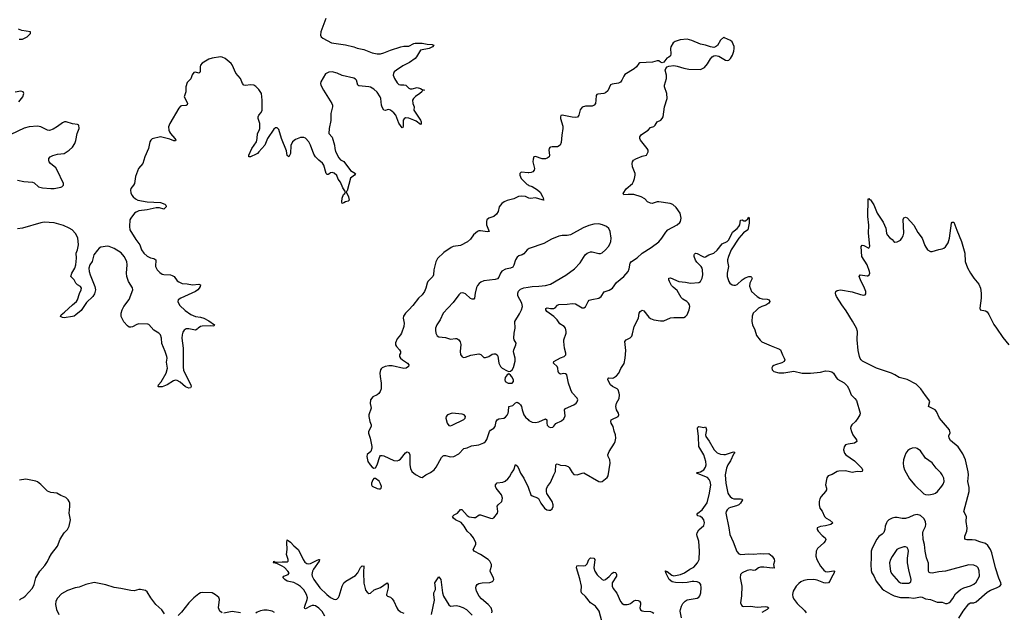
# Model space of a CAD drawing. Header units: inches. Extents: x 884691 to 1028259, y 526745 to 653629.
# Tile 166 of 241: x 993898 to 1005717, y 597317 to 604436. Entities that reach past the tile are written whole.
import ezdxf

# ---------------------------------------------------------------- set-up
doc = ezdxf.new("R2010")
doc.units = ezdxf.units.IN
doc.header["$MEASUREMENT"] = 0
for name, color, linetype in [('A9599', 7, 'Continuous'), ('A9690', 7, 'Continuous'), ('B0509', 7, 'Continuous'), ('B0600', 7, 'Continuous')]:
    doc.layers.add(name, color=color, linetype=linetype)

msp = doc.modelspace()

# ---------------------------------------------------------------- linework, layer by layer
at = {"layer": 'A9599', "color": 6}
for points, elevation in [([(998236, 600000), (998227, 599970), (998210, 599944), (998190, 599928), (998136, 599904), (998110, 599870), (998106, 599826), (998114, 599790), (998115, 599770), (998090, 599690), (998088, 599670), (998101, 599610), (998118, 599570), (998117, 599550), (998084, 599490), (998084, 599470), (998104, 599410), (998125, 599310), (998125, 599290), (998111, 599250), (998068, 599212), (998063, 599190), (998076, 599130), (998104, 599090), (998130, 599062), (998150, 599048), (998170, 599051), (998190, 599087), (998223, 599190), (998230, 599199), (998250, 599202), (998270, 599198), (998390, 599139), (998430, 599138), (998450, 599144), (998470, 599158), (998528, 599232), (998550, 599243), (998570, 599237), (998582, 599210), (998582, 599090), (998590, 599045), (998607, 599010), (998650, 598974), (998710, 598942), (998730, 598938), (998774, 598970), (998830, 598998), (998872, 599028), (998898, 599062), (998962, 599178), (998982, 599198), (998990, 599202), (999010, 599202), (999070, 599184), (999110, 599188), (999170, 599220), (999230, 599283), (999270, 599292), (999322, 599318), (999410, 599328), (999470, 599353), (999489, 599371), (999505, 599395), (999537, 599490), (999550, 599506), (999589, 599531), (999604, 599550), (999617, 599610), (999629, 599630), (999650, 599642), (999710, 599649), (999730, 599661), (999750, 599684), (999760, 599710), (999766, 599730), (999771, 599789), (999818, 599802), (999850, 599833), (999870, 599842), (999890, 599831), (999909, 599810), (999921, 599790), (999928, 599750), (999951, 599690), (999970, 599660), (1000000, 599633)], 2300), ([(999567, 597310), (999569, 597330), (999556, 597370), (999521, 597410), (999440, 597480), (999412, 597512), (999381, 597570), (999374, 597610), (999376, 597630), (999388, 597650), (999410, 597664), (999448, 597672), (999543, 597677), (999572, 597688), (999583, 597697), (999591, 597710), (999587, 597730), (999553, 597790), (999547, 597810), (999548, 597832), (999562, 597870), (999560, 597890), (999540, 597930), (999520, 597950), (999431, 598011), (999353, 598053), (999342, 598070), (999375, 598130), (999375, 598150), (999345, 598210), (999314, 598250), (999270, 598291), (999233, 598353), (999197, 598397), (999130, 598430), (999105, 598450), (999092, 598470), (999112, 598488), (999154, 598510), (999190, 598553), (999207, 598553), (999270, 598480), (999294, 598466), (999350, 598455), (999370, 598456), (999412, 598488), (999430, 598487), (999550, 598447), (999570, 598445), (999590, 598453), (999634, 598510), (999638, 598530), (999629, 598591), (999641, 598610), (999685, 598650), (999693, 598687), (999680, 598730), (999617, 598810), (999610, 598830), (999610, 598850), (999629, 598871), (999699, 598881), (999726, 598894), (999759, 598921), (999777, 598943), (999801, 598990), (999830, 599030), (999850, 599093), (999870, 599075), (999887, 599050), (999910, 598987), (999950, 598930), (1000000, 598822)], 2200), ([(993895, 597465), (993910, 597480), (993945, 597495), (993965, 597510), (994050, 597608), (994071, 597650), (994093, 597730), (994114, 597770), (994139, 597810), (994199, 597881), (994232, 597928), (994251, 597970), (994281, 598019), (994352, 598110), (994383, 598197), (994432, 598270), (994470, 598312), (994491, 598351), (994506, 598430), (994492, 598510), (994500, 598590), (994499, 598630), (994493, 598650), (994480, 598670), (994450, 598696), (994390, 598722), (994343, 598750), (994270, 598757), (994230, 598773), (994150, 598853), (994110, 598884), (994090, 598894), (993970, 598916), (993894, 598906)], 2300), ([(997562, 597270), (997530, 597325), (997490, 597368), (997450, 597394), (997430, 597400), (997410, 597399), (997388, 597392), (997330, 597360), (997322, 597362), (997316, 597370), (997319, 597390), (997348, 597470), (997351, 597490), (997342, 597530), (997310, 597588), (997270, 597628), (997233, 597653), (997190, 597674), (997110, 597693), (997079, 597710), (997062, 597730), (997062, 597738), (997067, 597750), (997122, 597770), (997131, 597790), (997118, 597810), (997076, 597856), (997050, 597872), (996985, 597905), (996939, 597910), (996946, 597914), (996950, 597930), (996962, 597922), (996990, 597918), (997050, 597924), (997110, 597922), (997122, 597930), (997121, 597950), (997101, 598010), (997108, 598072), (997103, 598157), (997110, 598188), (997150, 598160), (997190, 598116), (997242, 598070), (997270, 598021), (997299, 597950), (997321, 597921), (997344, 597904), (997370, 597898), (997390, 597902), (997470, 597945), (997490, 597952), (997496, 597950), (997493, 597930), (997425, 597835), (997412, 597810), (997404, 597770), (997408, 597750), (997429, 597710), (997500, 597610), (997583, 597530), (997630, 597497), (997670, 597475), (997690, 597473), (997703, 597477), (997723, 597497), (997732, 597512), (997767, 597630), (997790, 597670), (997812, 597690), (997930, 597760), (997955, 597790), (997990, 597854), (998010, 597875), (998028, 597872), (998030, 597876), (998025, 597795), (998028, 597668), (998043, 597603), (998050, 597585), (998070, 597558), (998090, 597544), (998110, 597549), (998153, 597587), (998230, 597615), (998311, 597671), (998320, 597650), (998320, 597610), (998300, 597530), (998303, 597523), (998312, 597512), (998350, 597498), (998370, 597481), (998390, 597451), (998425, 597370), (998438, 597350), (998470, 597324), (998510, 597305)], 2200), ([(998840, 597290), (998876, 597464), (998868, 597530), (998870, 597550), (998888, 597590), (998891, 597610), (998882, 597670), (998930, 597742), (998953, 597710), (998975, 597550), (998986, 597510), (999050, 597406), (999070, 597392), (999142, 597398), (999172, 597392), (999216, 597376), (999260, 597350), (999330, 597283)], 2200), ([(995638, 597298), (995606, 597346), (995534, 597410), (995474, 597490), (995430, 597563), (995410, 597578), (995390, 597585), (995350, 597590), (995330, 597590), (995270, 597576), (995230, 597581), (995110, 597605), (995030, 597614), (994930, 597646), (994790, 597674), (994690, 597650), (994610, 597618), (994565, 597610), (994470, 597581), (994401, 597539), (994350, 597487), (994332, 597450), (994329, 597410), (994338, 597350), (994369, 597290)], 2300), ([(996330, 597311), (996302, 597330), (996285, 597370), (996298, 597470), (996290, 597494), (996250, 597526), (996210, 597550), (996090, 597557), (996070, 597553), (996050, 597541), (995987, 597493), (995928, 597432), (995842, 597318), (995802, 597278)], 2300), ([(996550, 597311), (996450, 597325), (996350, 597308)], 2300), ([(996955, 597315), (996930, 597330), (996870, 597343), (996830, 597343), (996790, 597335), (996750, 597320), (996732, 597308)], 2300)]:
    msp.add_lwpolyline(points, dxfattribs=dict(at, elevation=elevation))
for points, elevation in [([(999090, 599708), (999033, 599690), (999017, 599670), (999015, 599650), (999028, 599590), (999050, 599561), (999070, 599558), (999090, 599564), (999230, 599634), (999245, 599650), (999249, 599670), (999235, 599690), (999210, 599698)], 2400), ([(998150, 598925), (998137, 598910), (998122, 598870), (998121, 598850), (998130, 598831), (998190, 598804), (998210, 598799), (998230, 598802), (998238, 598810), (998240, 598830), (998230, 598859), (998212, 598892), (998170, 598924)], 2300)]:
    msp.add_lwpolyline(points, close=True, dxfattribs=dict(at, elevation=elevation))
at = {"layer": 'A9690', "color": 6}
for points, elevation in [([(997571, 604449), (997513, 604290), (997508, 604250), (997518, 604230), (997535, 604215), (997639, 604159), (997810, 604133), (997910, 604110), (997950, 604096), (998030, 604079), (998130, 604037), (998190, 604025), (998230, 604027), (998270, 604036), (998350, 604069), (998472, 604110), (998510, 604118), (998570, 604118), (998630, 604150), (998647, 604153), (998730, 604154), (998790, 604141), (998850, 604140), (998870, 604130), (998855, 604110), (998812, 604090), (998710, 604071), (998663, 603990), (998645, 603970), (998578, 603922), (998497, 603883), (998420, 603830), (998395, 603810), (998385, 603790), (998383, 603770), (998398, 603730), (998430, 603678), (998450, 603658), (998470, 603653), (998510, 603655), (998535, 603650), (998570, 603614), (998587, 603607), (998610, 603607), (998670, 603620), (998711, 603610), (998730, 603597), (998758, 603590), (998735, 603585), (998726, 603570), (998703, 603550), (998648, 603512), (998626, 603490), (998615, 603470), (998619, 603430), (998633, 603390), (998628, 603350), (998709, 603230), (998716, 603210), (998716, 603190), (998710, 603177), (998658, 603218), (998631, 603231), (998570, 603253), (998530, 603256), (998513, 603247), (998501, 603230), (998501, 603159), (998497, 603143), (998490, 603138), (998450, 603194), (998413, 603290), (998390, 603319), (998350, 603351), (998330, 603358), (998310, 603355), (998290, 603345), (998270, 603350), (998250, 603384), (998243, 603410), (998233, 603490), (998226, 603510), (998190, 603567), (998150, 603600), (998110, 603624), (998090, 603631), (997970, 603640), (997958, 603650), (997939, 603710), (997930, 603722), (997910, 603735), (997770, 603765), (997710, 603792), (997650, 603809), (997610, 603807), (997570, 603787), (997512, 603690), (997508, 603670), (997513, 603650), (997544, 603590), (997644, 603430), (997651, 603410), (997651, 603390), (997634, 603310), (997634, 603226), (997611, 603130), (997609, 603070), (997650, 603026), (997676, 602930), (997680, 602890), (997690, 602852), (997730, 602775), (997750, 602754), (997790, 602732), (997870, 602624), (997929, 602590), (997917, 602570), (997867, 602533), (997830, 602379), (997816, 602370), (997846, 602310), (997853, 602267), (997842, 602258), (997810, 602250), (997790, 602236), (997770, 602230), (997764, 602250), (997768, 602292), (997785, 602335), (997799, 602350), (997807, 602370), (997775, 602415), (997750, 602486), (997722, 602522), (997704, 602564), (997673, 602593), (997650, 602602), (997630, 602596), (997610, 602579), (997602, 602578), (997590, 602578), (997578, 602590), (997550, 602690), (997533, 602713), (997489, 602749), (997449, 602790), (997430, 602822), (997390, 602930), (997370, 602970), (997330, 603012), (997310, 603021), (997270, 603019), (997210, 602997), (997174, 602970), (997154, 602926), (997149, 602830), (997130, 602790), (997110, 602806), (997099, 602859), (997042, 603010), (997010, 603117), (996990, 603139), (996970, 603138), (996950, 603122), (996873, 603010), (996842, 602930), (996770, 602849), (996752, 602830), (996738, 602822), (996670, 602788), (996647, 602787), (996649, 602810), (996686, 602890), (996740, 602970), (996750, 603010), (996751, 603069), (996774, 603106), (996781, 603130), (996780, 603190), (996759, 603250), (996759, 603270), (996768, 603290), (996798, 603322), (996809, 603350), (996810, 603470), (996800, 603550), (996770, 603597), (996734, 603634), (996710, 603649), (996670, 603655), (996610, 603645), (996588, 603650), (996571, 603671), (996549, 603730), (996492, 603792), (996450, 603895), (996437, 603910), (996363, 603970), (996330, 603986), (996310, 603988), (996210, 603972), (996170, 603961), (996088, 603912), (996069, 603890), (996063, 603870), (996065, 603815), (996060, 603800), (996050, 603793), (996010, 603806), (995990, 603803), (995970, 603774), (995953, 603727), (995910, 603682), (995893, 603630), (995894, 603570), (995871, 603510), (995905, 603450), (995911, 603430), (995908, 603412), (995895, 603405), (995840, 603400), (995830, 603396), (995810, 603375), (995700, 603190), (995685, 603150), (995688, 603110), (995696, 603090), (995709, 603069), (995762, 603010), (995772, 602990), (995770, 602979), (995750, 602981), (995702, 603002), (995590, 603030), (995490, 603004), (995472, 602988), (995461, 602970), (995443, 602890), (995399, 602790), (995377, 602710), (995324, 602650), (995288, 602552), (995276, 602470), (995265, 602450), (995231, 602410), (995227, 602390), (995230, 602355), (995242, 602330), (995259, 602310), (995286, 602286), (995317, 602270), (995430, 602249), (995590, 602242), (995640, 602220), (995653, 602210), (995656, 602190), (995630, 602158), (995576, 602176), (995537, 602177), (995430, 602151), (995330, 602138), (995295, 602125), (995276, 602110), (995231, 602050), (995221, 602030), (995215, 601950), (995221, 601910), (995290, 601797), (995341, 601730), (995362, 601670), (995387, 601630), (995430, 601595), (995470, 601577), (995508, 601568), (995531, 601551), (995530, 601470), (995550, 601430), (995580, 601400), (995610, 601381), (995630, 601375), (995710, 601370), (995730, 601364), (995751, 601351), (995790, 601301), (995810, 601286), (995849, 601269), (995910, 601264), (995971, 601251), (996050, 601258), (996068, 601250), (996065, 601230), (996053, 601210), (996037, 601190), (996010, 601170), (995832, 601090), (995802, 601070), (995797, 601050), (995803, 601030), (995822, 601002), (995884, 600944), (995953, 600893), (996010, 600869), (996070, 600862), (996108, 600850), (996170, 600819), (996237, 600770), (996230, 600753), (996190, 600760), (996090, 600756), (996070, 600752), (996039, 600730), (996030, 600718), (996010, 600708), (995930, 600724), (995896, 600724), (995872, 600708), (995858, 600682), (995848, 600650), (995844, 600610), (995861, 600490), (995860, 600260), (995866, 600226), (995877, 600197), (995952, 600050), (995957, 600030), (995950, 600015), (995930, 600010), (995890, 600026), (995823, 600083), (995790, 600102), (995770, 600105), (995743, 600097), (995670, 600048), (995610, 600027), (995566, 600026), (995561, 600030), (995566, 600050), (995596, 600084), (995655, 600190), (995672, 600250), (995662, 600322), (995667, 600370), (995665, 600390), (995646, 600450), (995606, 600546), (995601, 600610), (995590, 600649), (995570, 600669), (995510, 600706), (995450, 600773), (995437, 600777), (995330, 600782), (995305, 600775), (995250, 600746), (995230, 600741), (995210, 600744), (995190, 600757), (995146, 600806), (995117, 600870), (995115, 600910), (995126, 600950), (995148, 600990), (995210, 601076), (995255, 601190), (995250, 601214), (995202, 601290), (995182, 601350), (995178, 601390), (995187, 601490), (995182, 601530), (995152, 601590), (995115, 601635), (995030, 601687), (994970, 601712), (994950, 601716), (994870, 601702), (994850, 601690), (994830, 601668), (994789, 601610), (994768, 601532), (994738, 601490), (994727, 601450), (994730, 601410), (994743, 601370), (994800, 601230), (994806, 601190), (994797, 601143), (994775, 601110), (994701, 601039), (994636, 600944), (994570, 600889), (994550, 600876), (994530, 600871), (994430, 600856), (994410, 600859), (994388, 600870), (994394, 600890), (994437, 600923), (994530, 601011), (994581, 601050), (994591, 601069), (994614, 601146), (994637, 601190), (994639, 601210), (994629, 601229), (994590, 601251), (994571, 601270), (994550, 601310), (994513, 601350), (994522, 601390), (994559, 601450), (994571, 601490), (994579, 601570), (994575, 601630), (994591, 601670), (994602, 601730), (994595, 601815), (994569, 601869), (994527, 601910), (994493, 601933), (994423, 601963), (994310, 601997), (994190, 602004), (994150, 601997), (993930, 601933), (993870, 601922)], 2200), ([(993890, 604202), (993930, 604204), (993989, 604230), (994028, 604270), (994026, 604290), (993925, 604305), (993882, 604322)], 2200), ([(993889, 603450), (993934, 603510), (993947, 603550), (993938, 603570), (993910, 603578), (993845, 603565)], 2200), ([(993870, 602509), (993948, 602492), (994050, 602483), (994070, 602475), (994124, 602430), (994170, 602417), (994270, 602407), (994310, 602408), (994390, 602424), (994403, 602430), (994423, 602450), (994424, 602470), (994348, 602630), (994330, 602655), (994268, 602710), (994252, 602730), (994246, 602750), (994247, 602770), (994262, 602790), (994294, 602806), (994350, 602819), (994433, 602830), (994491, 602869), (994530, 602906), (994558, 602950), (994570, 602986), (994588, 603070), (994612, 603130), (994609, 603170), (994590, 603179), (994530, 603186), (994455, 603210), (994434, 603210), (994410, 603198), (994350, 603154), (994298, 603122), (994254, 603106), (994230, 603108), (994150, 603150), (994110, 603158), (994010, 603149), (993950, 603133), (993790, 603058)], 2200), ([(1000000, 602598), (999917, 602603), (999900, 602590), (999901, 602570), (999918, 602530), (999990, 602457), (1000000, 602451)], 2300), ([(1000000, 602297), (999970, 602313), (999922, 602318), (999886, 602314), (999830, 602283), (999750, 602263), (999715, 602250), (999687, 602230), (999655, 602190), (999641, 602130), (999622, 602098), (999590, 602071), (999530, 602050), (999506, 602030), (999500, 602010), (999503, 601970), (999534, 601890), (999513, 601887), (999430, 601899), (999410, 601898), (999392, 601890), (999345, 601850), (999310, 601798), (999274, 601766), (999190, 601725), (999103, 601710), (999079, 601701), (998990, 601640), (998914, 601566), (998893, 601527), (998871, 601430), (998864, 601370), (998857, 601350), (998799, 601290), (998789, 601270), (998775, 601210), (998756, 601170), (998728, 601132), (998685, 601090), (998618, 601002), (998571, 600949), (998530, 600910), (998505, 600875), (998502, 600850), (998515, 600790), (998511, 600749), (998482, 600670), (998470, 600650), (998430, 600603), (998410, 600553), (998411, 600530), (998423, 600510), (998459, 600470), (998470, 600450), (998468, 600430), (998458, 600410), (998457, 600390), (998470, 600370), (998492, 600350), (998552, 600310), (998570, 600292), (998566, 600270), (998539, 600250), (998510, 600246), (998370, 600277), (998330, 600278), (998287, 600270), (998248, 600252), (998237, 600243), (998228, 600230), (998223, 600190), (998224, 600150), (998238, 600070), (998239, 600010), (998236, 600000)], 2300), ([(1000000, 601678), (999990, 601670), (999950, 601624), (999930, 601611), (999890, 601600), (999870, 601585), (999850, 601550), (999830, 601488), (999816, 601464), (999790, 601452), (999730, 601440), (999686, 601414), (999669, 601391), (999650, 601343), (999635, 601325), (999606, 601314), (999470, 601298), (999435, 601285), (999413, 601267), (999395, 601245), (999382, 601218), (999364, 601150), (999358, 601090), (999350, 601078), (999330, 601078), (999310, 601087), (999250, 601141), (999230, 601152), (999210, 601155), (999190, 601149), (999168, 601130), (999100, 601040), (998983, 600910), (998946, 600830), (998906, 600770), (998891, 600730), (998888, 600708), (998892, 600672), (998910, 600638), (998930, 600626), (999010, 600619), (999070, 600598), (999130, 600607), (999145, 600605), (999169, 600590), (999186, 600566), (999194, 600534), (999184, 600450), (999190, 600413), (999208, 600388), (999230, 600378), (999250, 600382), (999312, 600408), (999410, 600423), (999435, 600415), (999456, 600390), (999470, 600380), (999490, 600377), (999530, 600390), (999570, 600417), (999590, 600424), (999610, 600424), (999630, 600410), (999636, 600396), (999651, 600310), (999670, 600270), (999691, 600251), (999750, 600217), (999770, 600211), (999790, 600214), (999810, 600230), (999824, 600256), (999846, 600334), (999846, 600370), (999828, 600430), (999826, 600450), (999830, 600470), (999854, 600530), (999857, 600550), (999832, 600592), (999829, 600609), (999834, 600670), (999846, 600730), (999842, 600810), (999899, 600901), (999922, 600950), (999932, 600990), (999926, 601030), (999879, 601119), (999876, 601150), (999885, 601175), (999910, 601200), (999950, 601216), (1000000, 601224)], 2400)]:
    msp.add_lwpolyline(points, dxfattribs=dict(at, elevation=elevation))
at = {"layer": 'A9690', "color": 6, "elevation": 2400}
msp.add_lwpolyline([(999770, 600180), (999750, 600170), (999724, 600136), (999720, 600110), (999727, 600090), (999760, 600070), (999810, 600070), (999827, 600090), (999825, 600110), (999807, 600147), (999790, 600167)], close=True, dxfattribs=at)
at = {"layer": 'B0509', "color": 6}
for points, elevation in [([(1000000, 598822), (1000005, 598810), (1000033, 598730), (1000050, 598717), (1000114, 598694), (1000124, 598684), (1000154, 598630), (1000199, 598570), (1000227, 598550), (1000250, 598544), (1000270, 598545), (1000290, 598560), (1000302, 598590), (1000302, 598610), (1000289, 598650), (1000226, 598746), (1000220, 598770), (1000221, 598799), (1000233, 598827), (1000270, 598876), (1000308, 598970), (1000331, 599009), (1000333, 599087), (1000343, 599097), (1000350, 599099), (1000390, 599083), (1000450, 599080), (1000481, 599070), (1000495, 599055), (1000530, 598996), (1000550, 598973), (1000590, 598969), (1000650, 598990), (1000670, 598992), (1000850, 598887), (1000870, 598884), (1000891, 598889), (1000950, 598937), (1000962, 598958), (1000986, 599110), (1000980, 599150), (1000962, 599190), (1000958, 599210), (1000972, 599250), (1001037, 599350), (1001046, 599370), (1001053, 599410), (1001052, 599450), (1001033, 599493), (1001024, 599550), (1000999, 599590), (1000993, 599610), (1000999, 599630), (1001005, 599635), (1001081, 599670), (1001090, 599690), (1001085, 599710), (1001063, 599750), (1001055, 599790), (1001063, 599830), (1001093, 599887), (1001098, 599930), (1001096, 599950), (1001081, 599990), (1001069, 600000)], 2200), ([(1000000, 599633), (1000010, 599623), (1000050, 599603), (1000090, 599599), (1000130, 599606), (1000210, 599642), (1000225, 599630), (1000224, 599590), (1000230, 599565), (1000250, 599545), (1000270, 599539), (1000297, 599543), (1000308, 599552), (1000334, 599586), (1000402, 599618), (1000430, 599643), (1000444, 599676), (1000438, 599750), (1000450, 599766), (1000550, 599811), (1000578, 599830), (1000590, 599845), (1000596, 599870), (1000588, 599890), (1000534, 599950), (1000518, 599978), (1000510, 600000)], 2300), ([(1003850, 600000), (1003879, 599930), (1003925, 599885), (1003942, 599862), (1003989, 599710), (1003983, 599690), (1003960, 599650), (1003930, 599610), (1003889, 599570), (1003877, 599550), (1003873, 599530), (1003882, 599490), (1003898, 599450), (1003942, 599390), (1003949, 599370), (1003920, 599350), (1003842, 599338), (1003812, 599328), (1003795, 599305), (1003786, 599270), (1003798, 599230), (1003814, 599210), (1003918, 599138), (1004009, 599050), (1004014, 599030), (1004011, 599009), (1003996, 599004), (1003950, 599007), (1003890, 598998), (1003810, 599015), (1003730, 599013), (1003710, 599008), (1003650, 598974), (1003604, 598956), (1003588, 598932), (1003570, 598850), (1003582, 598810), (1003582, 598790), (1003570, 598770), (1003517, 598710), (1003501, 598679), (1003493, 598650), (1003494, 598610), (1003502, 598570), (1003531, 598531), (1003557, 598470), (1003580, 598450), (1003624, 598424), (1003659, 598390), (1003633, 598370), (1003570, 598354), (1003510, 598347), (1003472, 598330), (1003469, 598310), (1003481, 598290), (1003530, 598238), (1003568, 598210), (1003576, 598190), (1003568, 598170), (1003551, 598150), (1003475, 598085), (1003460, 598050), (1003454, 597990), (1003466, 597950), (1003510, 597871), (1003550, 597823), (1003570, 597807), (1003590, 597802), (1003670, 597814), (1003677, 597810), (1003676, 597790), (1003643, 597737), (1003623, 597690), (1003607, 597673), (1003571, 597669), (1003550, 597673), (1003470, 597703), (1003430, 597712), (1003350, 597707), (1003310, 597699), (1003276, 597684), (1003250, 597665), (1003219, 597630), (1003183, 597570), (1003175, 597530), (1003180, 597500), (1003195, 597470), (1003230, 597423), (1003319, 597339), (1003340, 597310)], 2200), ([(1005172, 597248), (1005224, 597330), (1005290, 597418), (1005310, 597429), (1005350, 597431), (1005379, 597441), (1005510, 597560), (1005550, 597584), (1005623, 597610), (1005662, 597630), (1005678, 597650), (1005675, 597670), (1005650, 597728), (1005610, 597850), (1005568, 598030), (1005551, 598071), (1005520, 598120), (1005490, 598144), (1005422, 598162), (1005370, 598183), (1005330, 598189), (1005267, 598187), (1005251, 598191), (1005243, 598203), (1005244, 598230), (1005268, 598290), (1005271, 598329), (1005258, 598410), (1005262, 598470), (1005233, 598530), (1005296, 598770), (1005295, 598815), (1005281, 598890), (1005288, 598970), (1005284, 599004), (1005250, 599150), (1005221, 599221), (1005164, 599304), (1005070, 599382), (1005054, 599410), (1005050, 599438), (1005068, 599472), (1005059, 599510), (1004940, 599650), (1004902, 599730), (1004888, 599748), (1004809, 599789), (1004822, 599850), (1004813, 599870), (1004770, 599922), (1004714, 600000)], 2200), ([(1001843, 597250), (1001828, 597329), (1001829, 597350), (1001842, 597390), (1001859, 597421), (1001887, 597453), (1001910, 597467), (1002030, 597487), (1002050, 597498), (1002064, 597516), (1002075, 597550), (1002080, 597610), (1002074, 597650), (1002060, 597670), (1002030, 597682), (1001989, 597689), (1001969, 597689), (1001910, 597676), (1001850, 597672), (1001770, 597675), (1001730, 597682), (1001695, 597710), (1001656, 597790), (1001657, 597797), (1001645, 597810), (1001650, 597815), (1001670, 597808), (1001725, 597765), (1001750, 597757), (1001830, 597770), (1001878, 597790), (1001943, 597837), (1001990, 597859), (1002036, 597910), (1002055, 597950), (1002058, 598050), (1002051, 598170), (1002029, 598230), (1002027, 598250), (1002031, 598270), (1002050, 598308), (1002110, 598358), (1002119, 598390), (1002110, 598427), (1002094, 598450), (1002070, 598467), (1002038, 598478), (1002026, 598490), (1002039, 598510), (1002092, 598550), (1002149, 598631), (1002180, 598750), (1002194, 598850), (1002186, 598890), (1002174, 598914), (1002155, 598935), (1002021, 598990), (1002030, 598998), (1002070, 599005), (1002110, 599030), (1002130, 599059), (1002139, 599090), (1002133, 599130), (1002109, 599210), (1002050, 599310), (1002046, 599430), (1002035, 599530), (1002039, 599541), (1002050, 599551), (1002110, 599537), (1002130, 599544), (1002136, 599536), (1002143, 599510), (1002131, 599450), (1002133, 599430), (1002175, 599375), (1002236, 599270), (1002270, 599234), (1002310, 599215), (1002350, 599211), (1002370, 599214), (1002465, 599245), (1002480, 599240), (1002480, 599230), (1002465, 599215), (1002430, 599137), (1002398, 599090), (1002381, 599050), (1002368, 598970), (1002373, 598870), (1002400, 598750), (1002409, 598729), (1002427, 598707), (1002449, 598689), (1002470, 598681), (1002550, 598682), (1002570, 598676), (1002575, 598670), (1002550, 598627), (1002530, 598608), (1002503, 598597), (1002430, 598578), (1002410, 598567), (1002390, 598550), (1002379, 598530), (1002376, 598510), (1002412, 598330), (1002421, 598250), (1002463, 598163), (1002507, 598047), (1002530, 598021), (1002553, 598013), (1002650, 598021), (1002710, 598016), (1002785, 598025), (1002830, 598019), (1002890, 598023), (1002932, 597990), (1002956, 597956), (1002957, 597930), (1002946, 597890), (1002953, 597853), (1002958, 597850), (1002933, 597847), (1002830, 597860), (1002790, 597859), (1002768, 597850), (1002730, 597822), (1002710, 597820), (1002670, 597828), (1002630, 597821), (1002570, 597790), (1002552, 597770), (1002547, 597730), (1002568, 597630), (1002564, 597516), (1002552, 597432), (1002562, 597402), (1002571, 597391), (1002590, 597388), (1002670, 597389), (1002750, 597380), (1002845, 597385), (1002870, 597382), (1002890, 597370), (1002871, 597350), (1002807, 597313)], 2100), ([(1000887, 597210), (1000854, 597330), (1000810, 597391), (1000749, 597430), (1000690, 597508), (1000642, 597550), (1000639, 597570), (1000642, 597630), (1000620, 597720), (1000581, 597850), (1000585, 597875), (1000610, 597879), (1000670, 597876), (1000690, 597881), (1000710, 597901), (1000730, 597950), (1000739, 597961), (1000750, 597971), (1000789, 597969), (1000802, 597950), (1000791, 597850), (1000800, 597810), (1000830, 597767), (1000890, 597712), (1000910, 597705), (1000930, 597711), (1000973, 597747), (1001010, 597786), (1001030, 597798), (1001050, 597796), (1001056, 597790), (1001062, 597770), (1001061, 597750), (1001011, 597670), (1001010, 597633), (1001024, 597604), (1001067, 597547), (1001110, 597448), (1001130, 597421), (1001151, 597411), (1001190, 597409), (1001210, 597413), (1001230, 597424), (1001270, 597456), (1001290, 597465), (1001321, 597461), (1001338, 597450), (1001349, 597430), (1001350, 597410), (1001343, 597370), (1001350, 597347), (1001370, 597335), (1001390, 597330), (1001470, 597325), (1001490, 597319), (1001510, 597308)], 2100)]:
    msp.add_lwpolyline(points, dxfattribs=dict(at, elevation=elevation))
for points, elevation in [([(1004650, 599292), (1004610, 599290), (1004582, 599278), (1004560, 599260), (1004537, 599230), (1004522, 599198), (1004509, 599150), (1004505, 599110), (1004509, 599070), (1004520, 599030), (1004581, 598921), (1004643, 598843), (1004750, 598742), (1004772, 598732), (1004810, 598728), (1004870, 598739), (1004891, 598749), (1004916, 598770), (1004969, 598831), (1004984, 598856), (1004995, 598890), (1004990, 598930), (1004972, 598970), (1004954, 598994), (1004899, 599050), (1004852, 599112), (1004770, 599170), (1004710, 599257), (1004670, 599285)], 2300), ([(1004670, 598492), (1004630, 598485), (1004570, 598455), (1004530, 598446), (1004490, 598444), (1004430, 598455), (1004405, 598455), (1004370, 598448), (1004331, 598430), (1004313, 598410), (1004304, 598390), (1004289, 598350), (1004282, 598310), (1004270, 598276), (1004250, 598255), (1004212, 598228), (1004186, 598194), (1004133, 598087), (1004120, 598050), (1004120, 597970), (1004115, 597890), (1004121, 597821), (1004129, 597790), (1004150, 597756), (1004179, 597690), (1004250, 597599), (1004270, 597582), (1004354, 597534), (1004396, 597516), (1004470, 597496), (1004570, 597494), (1004630, 597487), (1004710, 597502), (1004730, 597498), (1004770, 597480), (1004830, 597471), (1004910, 597438), (1004970, 597438), (1005010, 597423), (1005030, 597423), (1005050, 597431), (1005070, 597447), (1005098, 597482), (1005130, 597540), (1005190, 597590), (1005230, 597613), (1005310, 597635), (1005350, 597656), (1005380, 597680), (1005421, 597750), (1005416, 597816), (1005404, 597850), (1005387, 597867), (1005350, 597883), (1005290, 597887), (1005010, 597811), (1004930, 597804), (1004850, 597789), (1004829, 597790), (1004817, 597797), (1004808, 597810), (1004807, 597907), (1004785, 597970), (1004768, 598050), (1004759, 598130), (1004744, 598190), (1004739, 598270), (1004743, 598290), (1004771, 598349), (1004775, 598370), (1004770, 598410), (1004750, 598446), (1004710, 598480)], 2300), ([(1004510, 598105), (1004450, 598084), (1004429, 598071), (1004410, 598048), (1004371, 597989), (1004350, 597950), (1004341, 597910), (1004342, 597870), (1004353, 597813), (1004365, 597785), (1004446, 597686), (1004470, 597672), (1004490, 597667), (1004570, 597669), (1004595, 597685), (1004599, 597710), (1004570, 597826), (1004555, 597910), (1004554, 597966), (1004568, 598050), (1004565, 598070), (1004550, 598095), (1004530, 598105)], 2400)]:
    msp.add_lwpolyline(points, close=True, dxfattribs=dict(at, elevation=elevation))
at = {"layer": 'B0600', "color": 6}
for points, elevation in [([(1000510, 600000), (1000485, 600070), (1000466, 600170), (1000450, 600183), (1000430, 600185), (1000390, 600178), (1000370, 600189), (1000363, 600210), (1000358, 600250), (1000349, 600269), (1000307, 600310), (1000310, 600331), (1000390, 600374), (1000432, 600390), (1000453, 600410), (1000453, 600430), (1000437, 600490), (1000428, 600572), (1000428, 600592), (1000459, 600670), (1000458, 600690), (1000449, 600729), (1000432, 600750), (1000383, 600783), (1000351, 600830), (1000308, 600870), (1000224, 600930), (1000212, 600950), (1000213, 600967), (1000230, 600975), (1000270, 600965), (1000310, 600967), (1000325, 600975), (1000354, 601006), (1000370, 601015), (1000470, 601018), (1000530, 601028), (1000570, 601022), (1000650, 600976), (1000670, 600976), (1000690, 600986), (1000720, 601050), (1000735, 601065), (1000765, 601075), (1000850, 601092), (1000877, 601110), (1000912, 601168), (1000972, 601188), (1001014, 601210), (1001062, 601278), (1001150, 601350), (1001201, 601410), (1001216, 601444), (1001228, 601510), (1001243, 601530), (1001310, 601577), (1001371, 601630), (1001479, 601701), (1001571, 601769), (1001605, 601810), (1001655, 601885), (1001680, 601910), (1001790, 601970), (1001822, 601998), (1001830, 602010), (1001838, 602050), (1001828, 602110), (1001780, 602180), (1001737, 602217), (1001708, 602228), (1001570, 602250), (1001550, 602248), (1001490, 602230), (1001470, 602232), (1001433, 602250), (1001403, 602283), (1001360, 602310), (1001270, 602335), (1001204, 602336), (1001151, 602331), (1001143, 602350), (1001177, 602403), (1001254, 602470), (1001267, 602493), (1001280, 602530), (1001286, 602570), (1001285, 602590), (1001253, 602670), (1001250, 602710), (1001253, 602730), (1001268, 602750), (1001295, 602765), (1001370, 602797), (1001423, 602810), (1001443, 602850), (1001441, 602870), (1001431, 602890), (1001349, 602990), (1001341, 603010), (1001344, 603030), (1001364, 603056), (1001441, 603110), (1001470, 603140), (1001510, 603153), (1001527, 603170), (1001551, 603209), (1001595, 603230), (1001612, 603250), (1001621, 603270), (1001638, 603390), (1001671, 603490), (1001668, 603550), (1001640, 603630), (1001640, 603650), (1001664, 603730), (1001662, 603770), (1001648, 603830), (1001655, 603850), (1001670, 603868), (1001690, 603878), (1001750, 603884), (1001790, 603877), (1001870, 603852), (1001930, 603842), (1002070, 603839), (1002118, 603862), (1002154, 603906), (1002190, 603967), (1002210, 603991), (1002230, 604003), (1002250, 604007), (1002290, 603996), (1002370, 603951), (1002390, 603947), (1002410, 603951), (1002430, 603971), (1002454, 604010), (1002470, 604058), (1002475, 604090), (1002473, 604113), (1002463, 604143), (1002449, 604170), (1002430, 604186), (1002358, 604218), (1002350, 604226), (1002310, 604189), (1002273, 604127), (1002250, 604109), (1002230, 604104), (1002191, 604109), (1002132, 604132), (1002070, 604141), (1001968, 604188), (1001910, 604203), (1001827, 604193), (1001765, 604175), (1001743, 604157), (1001716, 604110), (1001712, 604090), (1001714, 604026), (1001710, 604002), (1001690, 603984), (1001667, 603973), (1001630, 603927), (1001610, 603918), (1001590, 603924), (1001570, 603941), (1001550, 603942), (1001496, 603924), (1001343, 603917), (1001330, 603909), (1001304, 603870), (1001276, 603844), (1001164, 603776), (1001150, 603757), (1001128, 603710), (1001110, 603685), (1001086, 603674), (1001010, 603663), (1000988, 603652), (1000957, 603583), (1000930, 603558), (1000910, 603550), (1000839, 603541), (1000824, 603536), (1000816, 603524), (1000815, 603470), (1000809, 603431), (1000794, 603410), (1000770, 603397), (1000690, 603398), (1000650, 603385), (1000626, 603354), (1000609, 603290), (1000594, 603266), (1000570, 603261), (1000530, 603264), (1000410, 603291), (1000395, 603285), (1000389, 603271), (1000390, 603250), (1000418, 603158), (1000419, 603130), (1000404, 603050), (1000398, 602962), (1000385, 602930), (1000352, 602908), (1000290, 602909), (1000270, 602905), (1000261, 602899), (1000253, 602887), (1000249, 602870), (1000257, 602810), (1000254, 602790), (1000230, 602772), (1000210, 602766), (1000170, 602765), (1000090, 602794), (1000070, 602787), (1000061, 602759), (1000059, 602730), (1000079, 602650), (1000073, 602627), (1000058, 602610), (1000038, 602602), (1000010, 602597), (1000000, 602598)], 2300), ([(1000000, 602451), (1000010, 602446), (1000050, 602432), (1000113, 602393), (1000144, 602364), (1000174, 602314), (1000184, 602290), (1000183, 602283), (1000191, 602269), (1000169, 602271), (1000090, 602295), (1000030, 602287), (1000010, 602292), (1000000, 602297)], 2300), ([(1004714, 600000), (1004707, 600010), (1004658, 600058), (1004550, 600114), (1004457, 600137), (1004404, 600170), (1004362, 600190), (1004182, 600250), (1004070, 600305), (1004016, 600336), (1004000, 600350), (1003987, 600367), (1003979, 600390), (1003963, 600464), (1003950, 600590), (1003955, 600690), (1003945, 600730), (1003896, 600816), (1003818, 600938), (1003765, 601010), (1003703, 601110), (1003695, 601130), (1003689, 601150), (1003694, 601170), (1003710, 601183), (1003750, 601190), (1003890, 601168), (1003990, 601136), (1004030, 601128), (1004049, 601131), (1004057, 601143), (1004056, 601170), (1004040, 601210), (1003990, 601310), (1003974, 601350), (1003989, 601371), (1004070, 601359), (1004079, 601361), (1004095, 601370), (1004103, 601390), (1004100, 601410), (1004070, 601490), (1004007, 601590), (1004001, 601710), (1004010, 601728), (1004030, 601725), (1004090, 601693), (1004104, 601716), (1004088, 601870), (1004091, 601969), (1004078, 602070), (1004085, 602275), (1004090, 602290), (1004098, 602278), (1004110, 602272), (1004150, 602213), (1004190, 602110), (1004265, 602005), (1004297, 601930), (1004304, 601870), (1004313, 601850), (1004338, 601818), (1004370, 601794), (1004390, 601771), (1004405, 601765), (1004430, 601767), (1004470, 601789), (1004489, 601811), (1004502, 601838), (1004511, 601870), (1004505, 602035), (1004510, 602056), (1004530, 602065), (1004550, 602054), (1004630, 601966), (1004678, 601878), (1004732, 601811), (1004765, 601725), (1004795, 601670), (1004830, 601651), (1004850, 601651), (1004930, 601677), (1004970, 601682), (1004990, 601690), (1005010, 601709), (1005043, 601757), (1005058, 601810), (1005084, 601990), (1005090, 602005), (1005110, 602005), (1005146, 601906), (1005204, 601770), (1005244, 601630), (1005249, 601530), (1005277, 601457), (1005310, 601391), (1005350, 601330), (1005410, 601258), (1005430, 601211), (1005440, 601150), (1005441, 601090), (1005425, 600970), (1005429, 600949), (1005490, 600939), (1005510, 600925), (1005530, 600894), (1005590, 600775), (1005625, 600730), (1005699, 600619), (1005770, 600530)], 2200), ([(1000000, 601224), (1000050, 601232), (1000130, 601234), (1000210, 601245), (1000270, 601260), (1000452, 601368), (1000556, 601444), (1000626, 601514), (1000685, 601610), (1000709, 601631), (1000750, 601646), (1000770, 601648), (1000850, 601626), (1000870, 601627), (1000890, 601636), (1000930, 601670), (1000965, 601710), (1000982, 601738), (1000993, 601770), (1000996, 601810), (1000985, 601890), (1000968, 601928), (1000943, 601950), (1000893, 601973), (1000850, 601982), (1000790, 601979), (1000730, 601965), (1000663, 601937), (1000510, 601853), (1000470, 601845), (1000410, 601844), (1000370, 601835), (1000280, 601800), (1000190, 601746), (1000012, 601688), (1000000, 601678)], 2400), ([(1001069, 600000), (1001064, 600004), (1001014, 600030), (1000990, 600050), (1000959, 600110), (1000960, 600130), (1000970, 600133), (1001010, 600128), (1001028, 600132), (1001064, 600156), (1001091, 600189), (1001114, 600246), (1001154, 600306), (1001168, 600372), (1001176, 600464), (1001163, 600570), (1001177, 600590), (1001225, 600615), (1001245, 600635), (1001256, 600664), (1001274, 600750), (1001325, 600850), (1001336, 600910), (1001345, 600930), (1001370, 600946), (1001390, 600937), (1001450, 600862), (1001470, 600847), (1001510, 600831), (1001590, 600817), (1001630, 600819), (1001710, 600855), (1001750, 600860), (1001850, 600857), (1001870, 600860), (1001891, 600869), (1001910, 600890), (1001936, 600950), (1001944, 600990), (1001939, 601010), (1001927, 601030), (1001907, 601050), (1001857, 601077), (1001837, 601097), (1001790, 601183), (1001742, 601222), (1001724, 601244), (1001697, 601290), (1001689, 601310), (1001689, 601331), (1001710, 601334), (1001810, 601293), (1001890, 601285), (1001950, 601271), (1002050, 601279), (1002070, 601290), (1002090, 601332), (1002100, 601370), (1002096, 601430), (1002091, 601450), (1002077, 601470), (1002025, 601525), (1002009, 601549), (1001994, 601590), (1001994, 601610), (1002000, 601620), (1002010, 601630), (1002030, 601628), (1002090, 601594), (1002115, 601585), (1002130, 601586), (1002170, 601613), (1002230, 601630), (1002270, 601669), (1002330, 601742), (1002390, 601773), (1002410, 601792), (1002455, 601885), (1002510, 601927), (1002530, 601950), (1002541, 601970), (1002550, 602028), (1002570, 602030), (1002590, 602021), (1002610, 602019), (1002637, 602043), (1002650, 602062), (1002656, 602050), (1002656, 601990), (1002638, 601910), (1002586, 601874), (1002530, 601810), (1002440, 601670), (1002406, 601590), (1002394, 601550), (1002393, 601530), (1002405, 601470), (1002389, 601391), (1002391, 601350), (1002411, 601291), (1002424, 601270), (1002450, 601252), (1002470, 601247), (1002490, 601249), (1002510, 601257), (1002570, 601311), (1002606, 601334), (1002650, 601350), (1002676, 601350), (1002683, 601343), (1002689, 601329), (1002684, 601310), (1002663, 601270), (1002657, 601237), (1002684, 601170), (1002750, 601110), (1002781, 601090), (1002810, 601084), (1002870, 601080), (1002894, 601070), (1002902, 601050), (1002889, 601030), (1002854, 601006), (1002805, 600990), (1002765, 600970), (1002739, 600941), (1002701, 600910), (1002690, 600875), (1002686, 600810), (1002696, 600770), (1002722, 600710), (1002744, 600644), (1002785, 600585), (1002808, 600568), (1002917, 600517), (1003020, 600480), (1003032, 600470), (1003054, 600410), (1003076, 600370), (1003082, 600350), (1003075, 600330), (1003046, 600314), (1002970, 600291), (1002950, 600280), (1002936, 600270), (1002927, 600253), (1002929, 600230), (1002950, 600208), (1003012, 600192), (1003070, 600195), (1003190, 600214), (1003290, 600191), (1003390, 600188), (1003510, 600203), (1003570, 600216), (1003615, 600215), (1003647, 600207), (1003668, 600190), (1003697, 600137), (1003716, 600116), (1003793, 600073), (1003830, 600036), (1003846, 600010), (1003850, 600000)], 2200)]:
    msp.add_lwpolyline(points, dxfattribs=dict(at, elevation=elevation))

doc.saveas('drawing.dxf')
